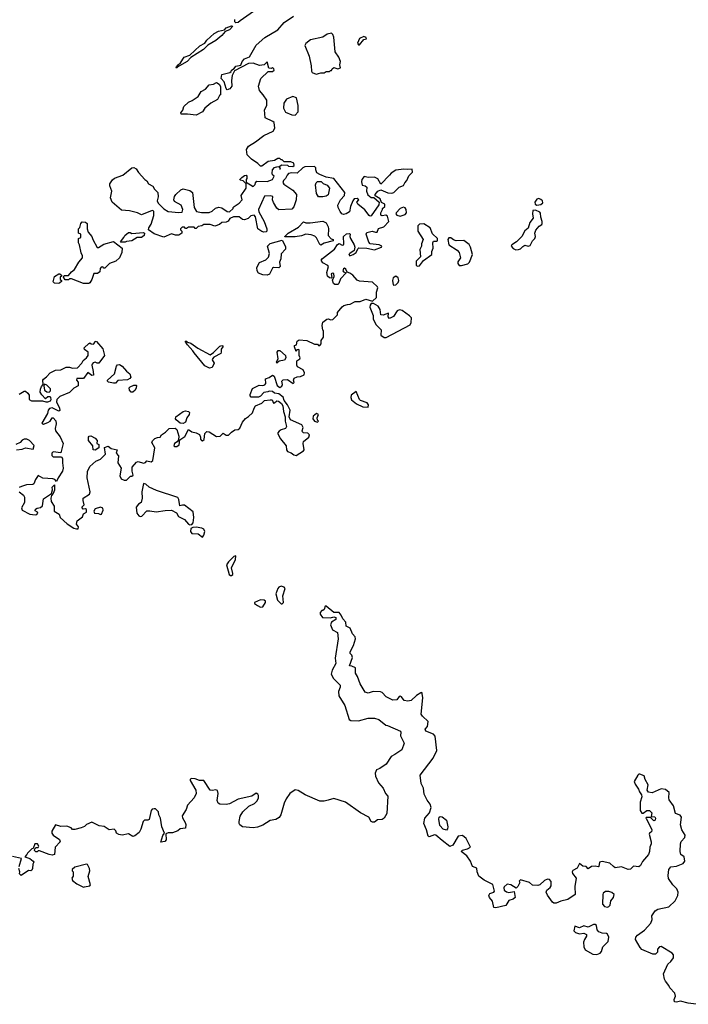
# Model space of a CAD drawing. Extents: x 2106670 to 2323771, y 35271 to 224896.
# Tile 188 of 256: x 2238972 to 2245196, y 104850 to 114024. Entities that reach past the tile are written whole.
import ezdxf

# ---------------------------------------------------------------- set-up
doc = ezdxf.new("R2010")
doc.units = 0

msp = doc.modelspace()

# ---------------------------------------------------------------- linework, layer by layer
at = {"layer": '0CON20XD'}
for points in [[(2240135.9, 112535.9), (2240155, 112522.5), (2240172.5, 112495), (2240213, 112473), (2240227.5, 112445), (2240257.5, 112415), (2240262.5, 112375), (2240252.5, 112335), (2240260, 112315), (2240315, 112263.3), (2240355, 112237.5), (2240455, 112227.5), (2240485, 112230), (2240490, 112255), (2240476, 112295), (2240411.7, 112331.7), (2240407.5, 112345), (2240414.1, 112375.9), (2240426.7, 112395), (2240471.7, 112438.3), (2240495, 112447.5), (2240555, 112432.5), (2240580, 112415), (2240597.5, 112275), (2240618.3, 112238.3), (2240665, 112227.5), (2240735, 112226.7), (2240765, 112241.2), (2240795, 112267.5), (2240825, 112276.7), (2240855, 112272.5), (2240905, 112237.5), (2240925, 112232.5), (2240960, 112265), (2240960, 112275), (2240970, 112285), (2241015, 112313.3), (2241042.5, 112345), (2241033.3, 112385), (2241080, 112455), (2241080, 112495), (2241052.5, 112522.5), (2241025, 112530), (2241022.5, 112535), (2241040, 112555), (2241065, 112572.5), (2241080, 112575), (2241087.5, 112565), (2241087.5, 112545), (2241080, 112535), (2241081.7, 112511.7), (2241145, 112470), (2241165, 112490), (2241167.5, 112505), (2241181.2, 112518.8), (2241275, 112518), (2241326.1, 112533.9), (2241340, 112565), (2241325, 112580), (2241322.5, 112595), (2241326.2, 112625), (2241345, 112648), (2241376.7, 112656.7), (2241390, 112650), (2241395, 112630), (2241400, 112635), (2241390, 112655), (2241408.3, 112671.7), (2241465, 112670), (2241475, 112660), (2241515, 112657.5), (2241526.7, 112665), (2241525, 112686.7), (2241495, 112700), (2241435, 112700), (2241415, 112720), (2241405, 112720), (2241395, 112730), (2241375, 112730), (2241345, 112713.3), (2241285, 112703.3), (2241225, 112660), (2241215, 112660), (2241190, 112685), (2241130, 112725), (2241090, 112765), (2241083.3, 112815), (2241102.7, 112847.3), (2241167.5, 112885), (2241243.9, 112946.1), (2241333, 112987), (2241347, 113013), (2241340, 113065), (2241330, 113075), (2241258.3, 113108.3), (2241252.5, 113185), (2241272.5, 113225), (2241272.5, 113275), (2241240, 113325), (2241203.8, 113365), (2241196.7, 113403.3), (2241217.5, 113475), (2241285, 113540), (2241325, 113540), (2241340, 113555), (2241337, 113567), (2241325, 113580), (2241315, 113570), (2241291.7, 113571.7), (2241275, 113630), (2241247, 113603), (2241205, 113597.5), (2241145, 113620), (2241103.6, 113616.4), (2240972, 113548), (2240950, 113505), (2240943.6, 113456.4), (2240947.5, 113405), (2240929.3, 113380.7), (2240905, 113370), (2240893, 113383), (2240876.1, 113446.1), (2240848.6, 113475), (2240855, 113512.5), (2240929.3, 113530.7), (2240940, 113540), (2240943.8, 113555), (2240969.7, 113570.3), (2240985, 113590), (2241029.5, 113600.5), (2241044.4, 113635), (2241065, 113660), (2241110.5, 113679.5), (2241174.4, 113785.6), (2241252.8, 113857.2), (2241375, 113928.8), (2241432.6, 113997.4), (2241522.4, 114057.6)], [(2241149.1, 114100.9), (2241025.4, 114014.6), (2241005, 113997.5), (2240985, 113993.8), (2240975.8, 114005), (2240974.6, 114025)], [(2240435, 113574), (2240430, 113575), (2240433.3, 113585), (2240446.7, 113605), (2240469.2, 113620.8), (2240504, 113675), (2240557.3, 113692.7), (2240648.5, 113781.5), (2240694.5, 113805.5), (2240715, 113834.2), (2240782.2, 113895), (2240821.4, 113918.6), (2240878.8, 113931.2), (2240895, 113947.5), (2240945, 113965.8), (2240957.5, 113965), (2240925, 113930.8), (2240886, 113914), (2240854.1, 113875.9), (2240798.5, 113831.5), (2240724.3, 113785.7), (2240684.4, 113745), (2240566.6, 113673.4), (2240530.8, 113635), (2240437.5, 113582.5), (2240435, 113574)], [(2241735, 113517.5), (2241755, 113522.5), (2241775, 113530), (2241805, 113530), (2241825, 113540), (2241855, 113540), (2241865, 113550), (2241875, 113550), (2241880, 113565), (2241895, 113580), (2241935, 113567.5), (2241960, 113575), (2241952.5, 113605), (2241957.5, 113635), (2241943.3, 113675), (2241910, 113725), (2241895, 113860), (2241886.1, 113886.1), (2241875, 113897.5), (2241835, 113890), (2241795, 113862.5), (2241680, 113835), (2241637, 113803), (2241627.5, 113785), (2241666.7, 113685), (2241686.7, 113595), (2241687.5, 113545), (2241693.6, 113533.6), (2241715, 113522.5), (2241735, 113517.5)], [(2242135, 113790), (2242175, 113840), (2242200, 113845), (2242198.3, 113858.3), (2242175, 113867.5), (2242135, 113850), (2242117.5, 113805), (2242125, 113790), (2242135, 113790)], [(2240615, 113133.3), (2240535, 113143.3), (2240475, 113142.5), (2240472.5, 113155), (2240490, 113180), (2240501.2, 113215), (2240544, 113255), (2240579.2, 113270.8), (2240632.4, 113307.6), (2240662.5, 113355), (2240701.6, 113378.4), (2240735, 113416.2), (2240775, 113422.5), (2240805, 113437.5), (2240828, 113425), (2240840.7, 113400.7), (2240840, 113325), (2240831.7, 113318.3), (2240815, 113280), (2240750, 113245), (2240695, 113200), (2240672.5, 113165), (2240615, 113133.3)], [(2241535, 113133.3), (2241564.1, 113165.9), (2241564, 113225), (2241547.5, 113295), (2241515, 113308), (2241455, 113283.3), (2241432, 113245), (2241429.3, 113199.3), (2241445, 113162.5), (2241505, 113136.2), (2241535, 113133.3)], [(2239415, 109326.7), (2239475, 109286.7), (2239499.4, 109279.4), (2239515, 109281.9), (2239519.5, 109299.5), (2239500, 109325), (2239506.2, 109355), (2239556.4, 109393.6), (2239565, 109420), (2239594.2, 109435.8), (2239595, 109460), (2239583.6, 109466.4), (2239563, 109463), (2239552.5, 109475), (2239552.5, 109485), (2239572.5, 109505), (2239562, 109545), (2239563.9, 109566.1), (2239622.5, 109605), (2239628.8, 109625), (2239600, 109755), (2239602.2, 109815), (2239625, 109861.2), (2239680.3, 109909.7), (2239725, 109930), (2239770, 109975), (2239761.7, 110038.3), (2239795, 110050), (2239825, 110030), (2239880, 110015), (2239870, 109985), (2239891.7, 109961.7), (2239885.8, 109895), (2239916.7, 109845), (2239903.8, 109775), (2239917, 109747), (2239945, 109732.5), (2239965, 109732.5), (2240005, 109770), (2240015, 109770), (2240028.3, 109781.7), (2240019.3, 109819.3), (2240020, 109855), (2240059.3, 109900.7), (2240075, 109906.7), (2240125, 109892.9), (2240141.9, 109898.1), (2240155, 109912.5), (2240195, 109903.3), (2240211.7, 109918.3), (2240230, 110035), (2240203.6, 110083.6), (2240209.3, 110100.7), (2240229.3, 110120.7), (2240255, 110132.5), (2240280, 110135), (2240292.5, 110155), (2240330, 110180), (2240364.5, 110215.5), (2240418.8, 110218.8), (2240436.2, 110205), (2240453.3, 110145), (2240451.7, 110108.3), (2240439.3, 110090.7), (2240412.5, 110075), (2240407.5, 110055), (2240415, 110047.5), (2240435, 110047.5), (2240455.8, 110064.2), (2240461.7, 110108.3), (2240509.1, 110140.9), (2240545, 110206.7), (2240574.3, 110184.3), (2240615, 110176.2), (2240645, 110160), (2240655.6, 110135.6), (2240655.7, 110115), (2240665, 110102.5), (2240675, 110101.4), (2240688.2, 110111.8), (2240695, 110170), (2240715, 110187.5), (2240735, 110183.3), (2240805, 110140), (2240837.5, 110145), (2240865, 110172.5), (2240892.7, 110152.7), (2240915, 110152), (2240945, 110182.5), (2240975, 110202.5), (2241005, 110206.7), (2241021.7, 110218.3), (2241046.7, 110275), (2241075, 110310), (2241103, 110327), (2241138.3, 110361.7), (2241153.3, 110405), (2241167.5, 110425), (2241225, 110452.5), (2241250, 110475), (2241303.6, 110483.6), (2241323, 110483), (2241335, 110452.5), (2241345, 110453.8), (2241365, 110473.1), (2241380.6, 110470.6), (2241408.6, 110448.6), (2241420.4, 110425), (2241427.6, 110375), (2241443.9, 110325), (2241442.8, 110285), (2241454.3, 110235), (2241445, 110214), (2241405, 110203.1), (2241388.5, 110191.5), (2241376.5, 110175), (2241376.7, 110165), (2241399.9, 110119.9), (2241452, 110055), (2241455, 110017.5), (2241465, 110002.2), (2241499.6, 109989.6), (2241525, 109968.5), (2241545, 109964.5), (2241615, 110008), (2241620.8, 110015), (2241611.5, 110075), (2241615.3, 110094.7), (2241665, 110134.3), (2241669.4, 110155), (2241655, 110171.9), (2241615, 110175.8), (2241605, 110184), (2241601.5, 110195), (2241610.7, 110225), (2241599.2, 110249.2), (2241491.6, 110295), (2241481.9, 110325), (2241489.2, 110385), (2241466.1, 110436.1), (2241434.3, 110475), (2241425, 110507.5), (2241385, 110537.5), (2241343, 110543), (2241325, 110560), (2241295, 110562.5), (2241283.3, 110556.7), (2241245, 110550), (2241215, 110516.7), (2241195, 110506.2), (2241128.3, 110508.3), (2241118.3, 110518.3), (2241118.3, 110531.7), (2241140.7, 110589.3), (2241201.9, 110618.1), (2241235, 110616.4), (2241255, 110622.9), (2241262.2, 110635), (2241261.2, 110678.8), (2241295, 110690), (2241325, 110712.5), (2241341.7, 110701.7), (2241367.5, 110615), (2241395, 110597.5), (2241411.7, 110608.3), (2241417.5, 110625), (2241412.5, 110655), (2241425, 110670), (2241465, 110672.5), (2241516.4, 110633.6), (2241527.5, 110645), (2241520, 110665), (2241527, 110683), (2241555, 110697.5), (2241585, 110700), (2241620, 110715), (2241623.3, 110735), (2241612.3, 110762.3), (2241559.5, 110789.5), (2241552.9, 110805), (2241552, 110845), (2241580, 110865), (2241584, 110875), (2241574, 110895), (2241575, 110947.5), (2241565, 110952.5), (2241553, 110947), (2241545, 110932.5), (2241530, 110975), (2241531.7, 110988.3), (2241550, 110995), (2241555, 111030), (2241575, 111042.5), (2241646.4, 111036.4), (2241715, 111000), (2241745, 111000), (2241755, 110990), (2241765, 110990), (2241780, 111005), (2241780, 111035), (2241800, 111065), (2241800, 111125), (2241793, 111133), (2241787.5, 111175), (2241793.9, 111206.1), (2241830, 111235), (2241846.4, 111236.4), (2241865, 111227.5), (2241888.3, 111231.7), (2241930, 111275), (2241930, 111295), (2241975, 111350), (2241988.3, 111361.7), (2242025, 111370), (2242047, 111373), (2242095, 111400), (2242143, 111397), (2242195, 111418.8), (2242255, 111402), (2242292.9, 111435), (2242294.2, 111485.8), (2242306.7, 111525), (2242302.5, 111535), (2242255, 111580), (2242135, 111587.5), (2242115, 111596.7), (2242073.3, 111645), (2242045, 111664), (2242020.7, 111670.7), (2242008.8, 111698.8), (2241995, 111708.8), (2241985, 111702.5), (2241981.2, 111685), (2241987.5, 111675), (2242010, 111665), (2241959.1, 111610.9), (2241942.5, 111565), (2241933, 111557), (2241905, 111556.7), (2241893.8, 111565), (2241883.9, 111596.1), (2241898.1, 111631.9), (2241895, 111658.8), (2241885, 111664), (2241872.9, 111657.1), (2241877, 111623), (2241872.5, 111617.5), (2241855, 111620), (2241836.2, 111635), (2241832.7, 111667.3), (2241847.5, 111725), (2241840, 111735), (2241795, 111760), (2241779.2, 111785), (2241789.5, 111800.5), (2241903.9, 111886.1), (2241930.7, 111929.3), (2241945, 111940), (2241972.9, 111922.9), (2241985, 111926.2), (2241990.8, 111935), (2241987.5, 112005), (2242015, 112030), (2242041.7, 112031.7), (2242050, 112025), (2242046.2, 112005), (2242051.4, 111985), (2242086.2, 111925), (2242091.2, 111905), (2242086, 111874), (2242044, 111845), (2242036.7, 111835), (2242045, 111823.8), (2242076.7, 111835), (2242105.7, 111854.3), (2242119.3, 111890.7), (2242130, 111900), (2242205, 111896.2), (2242275, 111879.2), (2242340, 111905), (2242343.3, 111915), (2242318, 111928), (2242235, 111936.2), (2242221.9, 111951.9), (2242198.8, 112025), (2242205, 112040), (2242253, 112053), (2242285, 112043.3), (2242300, 112045), (2242311.7, 112078.3), (2242362.5, 112095), (2242408, 112145), (2242395, 112192.5), (2242381.7, 112201.7), (2242345, 112197.5), (2242333, 112203), (2242332.5, 112225), (2242350, 112255), (2242350, 112265), (2242370, 112285), (2242370, 112305), (2242341.7, 112321.7), (2242326.7, 112355), (2242281.7, 112381.7), (2242282.5, 112395), (2242305, 112426), (2242335, 112440), (2242400.7, 112410.7), (2242435, 112406.7), (2242455, 112413.3), (2242505, 112462.5), (2242545, 112480), (2242557.5, 112505), (2242577.5, 112525), (2242595, 112570), (2242630, 112605), (2242625, 112630), (2242585, 112627.5), (2242547, 112633), (2242475, 112621.2), (2242430, 112595), (2242415.7, 112574.3), (2242335, 112492.5), (2242305, 112542.5), (2242275, 112557.5), (2242215, 112553.3), (2242178.3, 112561.7), (2242157.5, 112535), (2242153.8, 112515), (2242161.7, 112481.7), (2242187, 112477), (2242202.5, 112465), (2242200, 112425), (2242211.7, 112391.7), (2242245, 112367.5), (2242268.3, 112368.3), (2242320, 112325), (2242315, 112300), (2242245, 112197.5), (2242235, 112193.8), (2242225, 112198.8), (2242185, 112252.9), (2242118.8, 112305), (2242111.2, 112325), (2242130, 112345), (2242115, 112357.5), (2242086.4, 112353.6), (2242073, 112337), (2242052.9, 112285), (2242043.8, 112235), (2242010, 112215), (2241985, 112209.2), (2241971.2, 112215), (2241955.6, 112235.6), (2241936, 112275), (2241934, 112295), (2241958.8, 112345), (2241996.2, 112385), (2241998, 112415), (2241895.9, 112545.9), (2241825, 112556), (2241765, 112581.4), (2241737.5, 112597.5), (2241729.4, 112625), (2241728.8, 112645), (2241715, 112655.8), (2241625, 112653.8), (2241608.1, 112645), (2241555, 112595.6), (2241505, 112598.6), (2241475, 112590), (2241460.8, 112575), (2241446.9, 112543.1), (2241427.5, 112525), (2241423, 112507), (2241430.7, 112490.7), (2241515, 112436.7), (2241548, 112395), (2241546.7, 112345), (2241525, 112280), (2241505, 112257.5), (2241385, 112252.5), (2241365, 112267.5), (2241335, 112320), (2241327, 112347), (2241328.3, 112378.3), (2241305, 112383.3), (2241250, 112380), (2241194.2, 112255), (2241198, 112235), (2241247.5, 112145), (2241272, 112075), (2241273.3, 112055), (2241265, 112046.7), (2241245, 112044.2), (2241225, 112050.8), (2241190, 112075), (2241167.2, 112187.2), (2241155, 112201.4), (2241123.7, 112196.3), (2241097.6, 112172.4), (2241065, 112160.8), (2241045, 112163.8), (2241015, 112188.8), (2240963.6, 112186.4), (2240928, 112172), (2240913, 112147), (2240895, 112137.5), (2240855, 112133.3), (2240833.6, 112116.4), (2240789.3, 112100.7), (2240745, 112117.5), (2240685, 112117.5), (2240667, 112103), (2240633, 112097), (2240615, 112080), (2240605, 112080), (2240595, 112090), (2240545, 112090), (2240525, 112080), (2240515, 112080), (2240505, 112090), (2240485, 112090), (2240470, 112075), (2240470, 112065), (2240480, 112055), (2240480, 112035), (2240453, 112017), (2240423, 112017), (2240385, 112028.8), (2240315, 111996.9), (2240225, 112028), (2240172.5, 112065), (2240173.3, 112085), (2240195, 112120), (2240219.3, 112200.7), (2240220, 112240), (2240205, 112247.5), (2240105, 112207.5), (2240070, 112225), (2239995, 112244), (2239920.7, 112250.7), (2239834.1, 112324.1), (2239816, 112365), (2239828.8, 112425), (2239810, 112475), (2239810, 112495), (2239835, 112532.5), (2239855, 112548.8), (2239933.6, 112576.4), (2240017.5, 112642.5), (2240035, 112646.2), (2240055.5, 112635.5), (2240079.2, 112599.2), (2240135.9, 112535.9)], [(2241795, 112374.5), (2241752.5, 112375), (2241736.1, 112406.1), (2241724.4, 112485), (2241732, 112505), (2241745, 112515.8), (2241777.5, 112517.5), (2241797.5, 112497.5), (2241835, 112483.6), (2241855.6, 112455), (2241845, 112392.9), (2241825, 112379.6), (2241795, 112374.5)], [(2243785, 112297.5), (2243825, 112303.3), (2243841.7, 112318.3), (2243840, 112335), (2243825, 112350), (2243805, 112357.5), (2243785, 112352.5), (2243767.5, 112325), (2243770, 112305), (2243785, 112297.5)], [(2242515, 112193.3), (2242560.7, 112209.3), (2242573.3, 112225), (2242571.2, 112255), (2242560.7, 112270.7), (2242545, 112276.7), (2242513.9, 112266.1), (2242476.2, 112225), (2242473.8, 112215), (2242482.7, 112202.7), (2242515, 112193.3)], [(2243590.7, 111880.7), (2243615, 111883.3), (2243635, 111890), (2243655, 111912.5), (2243675, 111923.3), (2243705, 111913.8), (2243725, 111920), (2243746.4, 111963.6), (2243766.7, 111985), (2243773.3, 112005), (2243767.5, 112035), (2243776.1, 112063.9), (2243808.8, 112101.2), (2243832.5, 112115), (2243836.7, 112125), (2243836.7, 112145), (2243822.5, 112185), (2243821.7, 112221.7), (2243815, 112230), (2243775, 112250), (2243750, 112245), (2243746, 112215), (2243752.5, 112175), (2243722.5, 112135), (2243707, 112083), (2243673.9, 112056.1), (2243647.5, 112005), (2243596.4, 111953.6), (2243552.5, 111925), (2243547.5, 111915), (2243565, 111893.3), (2243590.7, 111880.7)], [(2239615, 111567.5), (2239565, 111567.5), (2239455, 111610), (2239435, 111610), (2239425, 111600), (2239395, 111600), (2239380, 111625), (2239385, 111640), (2239425, 111640), (2239453.6, 111676.4), (2239483, 111697), (2239522.5, 111765), (2239557.5, 111805), (2239557.5, 111825), (2239543, 111853), (2239530, 111925), (2239520, 111945), (2239520, 111985), (2239540, 111995), (2239540, 112025), (2239520, 112035), (2239520, 112075), (2239531.7, 112088.3), (2239540, 112125), (2239555, 112140), (2239585, 112136.7), (2239600, 112125), (2239600, 112075), (2239610, 112045), (2239642.5, 112005), (2239652.5, 111975), (2239693, 111903), (2239705, 111902.5), (2239755, 111932.5), (2239845, 111956.7), (2239927.5, 111895), (2239923.3, 111855), (2239902.5, 111805), (2239866.1, 111773.9), (2239807.7, 111752.3), (2239765, 111710), (2239755, 111710), (2239745, 111720), (2239731.7, 111718.3), (2239720, 111705), (2239717.5, 111675), (2239695, 111658.8), (2239660.7, 111659.3), (2239643.3, 111605), (2239625, 111572.5), (2239615, 111567.5)], [(2241775, 111922.5), (2241765, 111930), (2241735, 111992.5), (2241718.3, 112008.3), (2241685, 112020), (2241635, 112026.7), (2241595, 112010), (2241535, 112002.5), (2241440, 112000), (2241440, 112005), (2241470, 112035), (2241568.3, 112091.7), (2241615, 112140), (2241635, 112130), (2241675, 112130), (2241795, 112146.7), (2241825, 112130), (2241842.5, 112095), (2241847.5, 112075), (2241843, 112013), (2241871.7, 111981.7), (2241890, 111975), (2241890, 111965), (2241805, 111943.3), (2241775, 111922.5)], [(2242677, 111727), (2242695, 111730), (2242730, 111780), (2242810, 111835), (2242810, 111865), (2242822.5, 111895), (2242817.5, 111945), (2242825, 111960), (2242855, 111960), (2242860, 111965), (2242860, 111985), (2242815, 112030), (2242792.5, 112085), (2242735, 112122.5), (2242695, 112120), (2242680, 112105), (2242677.5, 112085), (2242677.5, 112055), (2242727.5, 111975), (2242713.3, 111935), (2242712.5, 111915), (2242697, 111883), (2242702.5, 111815), (2242662.5, 111775), (2242663.9, 111733.9), (2242677, 111727)], [(2239955, 111950), (2239915, 111950), (2239910, 111955), (2239942.5, 111995), (2239950, 112015), (2239985, 112042.5), (2240001.7, 112041.7), (2240015, 112032.5), (2240125, 112042.5), (2240132.5, 112035), (2240130, 112015), (2240105.9, 111994.1), (2240065, 111993.8), (2240015, 111962.5), (2239965, 111957.5), (2239955, 111950)], [(2241275, 111643.3), (2241235, 111646), (2241195, 111664), (2241181.4, 111685), (2241180, 111715), (2241205, 111762), (2241262.7, 111787.3), (2241289.5, 111810.5), (2241296.2, 111845), (2241277.5, 111915), (2241305, 111937.5), (2241415, 111970), (2241445, 111910), (2241446.4, 111886.4), (2241407.7, 111842.3), (2241403.3, 111795), (2241390, 111765), (2241395.9, 111724.1), (2241385, 111712.9), (2241335.8, 111714.2), (2241325, 111708.8), (2241296.4, 111653.6), (2241275, 111643.3)], [(2243085, 111733.3), (2243145, 111750), (2243160, 111765), (2243186, 111835), (2243169.2, 111905), (2243155, 111930), (2243105.9, 111965.9), (2243035, 111963.3), (2243011.7, 111971.7), (2242985, 111992.5), (2242968.3, 111991.7), (2242957.5, 111975), (2242967.5, 111927.5), (2243045, 111877.5), (2243063.3, 111855), (2243076.7, 111805), (2243052.3, 111767.7), (2243051.7, 111751.7), (2243062.5, 111735), (2243085, 111733.3)], [(2239335, 111567.5), (2239295, 111570), (2239282.5, 111582.5), (2239295, 111632.5), (2239335, 111657.5), (2239347, 111657), (2239360, 111645), (2239360, 111635), (2239350, 111625), (2239350, 111605), (2239360, 111595), (2239360, 111585), (2239345, 111572.5), (2239335, 111567.5)], [(2242455, 111550), (2242475, 111554.3), (2242495, 111576), (2242502.5, 111595), (2242495, 111619.2), (2242475, 111635.8), (2242449.4, 111620.6), (2242441.4, 111595), (2242448.8, 111555), (2242455, 111550)], [(2242365, 111061.8), (2242385, 111062.2), (2242608.1, 111181.9), (2242617.7, 111202.3), (2242620, 111245), (2242602, 111265), (2242534, 111315), (2242507.9, 111322.1), (2242485, 111312), (2242451.3, 111258.7), (2242415, 111238.8), (2242402.5, 111255), (2242405, 111290), (2242355, 111270.5), (2242335, 111274.2), (2242326.7, 111325), (2242309.4, 111355), (2242265, 111378.9), (2242245, 111378.8), (2242234.5, 111365.5), (2242232.2, 111345), (2242263.3, 111266.7), (2242263.3, 111235), (2242291.1, 111181.1), (2242336.2, 111135), (2242335.5, 111085), (2242365, 111061.8)], [(2238967.5, 110535), (2239015, 110562.5), (2239025, 110562.5), (2239047.5, 110545), (2239060, 110525), (2239060, 110485), (2239082.7, 110472.7), (2239185, 110472.5), (2239215, 110462.5), (2239235, 110462.5), (2239257.3, 110472.7), (2239266.2, 110485), (2239263.3, 110505), (2239255, 110511.2), (2239235, 110508.8), (2239211.7, 110491.7), (2239177.6, 110527.6), (2239164, 110555), (2239165, 110582.5), (2239175, 110607.5), (2239190, 110625), (2239187.5, 110665), (2239192.5, 110675), (2239223, 110697), (2239257, 110733), (2239305, 110760), (2239355, 110763.3), (2239405, 110787.5), (2239435, 110787.5), (2239465, 110776.7), (2239510.7, 110779.3), (2239550, 110825), (2239561.7, 110848.3), (2239595, 110872.5), (2239610, 110895), (2239608.8, 110925), (2239575, 110950), (2239573, 110967), (2239615, 111008), (2239625, 111012), (2239636, 111005), (2239658.8, 111001.2), (2239672, 111015), (2239675, 111027.5), (2239686.4, 111026.4), (2239746.1, 110956.1), (2239760, 110895), (2239710, 110825), (2239693.6, 110823.6), (2239675, 110832.5), (2239655, 110826.7), (2239647.5, 110815), (2239643.3, 110805), (2239657.5, 110745), (2239658.3, 110711.7), (2239645, 110710), (2239605, 110737.5), (2239565, 110680), (2239505, 110680), (2239500, 110665), (2239517, 110647), (2239516.4, 110613.6), (2239475, 110590), (2239435, 110550), (2239345, 110512.5), (2239316.7, 110485), (2239313.3, 110465), (2239343.8, 110405), (2239346.1, 110383.9), (2239335, 110377.5), (2239275, 110407.5), (2239248.3, 110401.7), (2239237.5, 110385), (2239230.8, 110355), (2239176.7, 110265), (2239195, 110256.2), (2239235, 110270.6), (2239254.3, 110285), (2239275, 110313.8), (2239285, 110313.3), (2239307.1, 110287.1), (2239310.5, 110259.5), (2239301.2, 110215), (2239306.2, 110195), (2239348.3, 110138.3), (2239378, 110075), (2239355, 109987.5), (2239285, 109998), (2239272, 109985), (2239270, 109965), (2239285, 109952.5), (2239355, 109952.5), (2239365, 109947.5), (2239371.2, 109931.2), (2239371.4, 109895), (2239376.2, 109845), (2239371.7, 109818.3), (2239330, 109755), (2239315, 109720), (2239298.8, 109738.8), (2239280, 109745), (2239186, 109754), (2239143.9, 109776.1), (2239120.3, 109739.7), (2239105, 109700), (2239095, 109694.4), (2239035, 109689.5), (2238987.5, 109675), (2238966.7, 109665)], [(2240738.3, 110778.3), (2240695, 110800), (2240595, 110920), (2240585, 110940), (2240533.6, 110993.6), (2240511.7, 111028.3), (2240525, 111030), (2240535, 111020), (2240565, 111010), (2240630, 110965), (2240745, 110902.5), (2240775, 110923.3), (2240835, 110983.3), (2240855, 110990), (2240862.5, 110985), (2240863.3, 110975), (2240846.7, 110955), (2240848.8, 110925), (2240843.3, 110915), (2240779.5, 110880.5), (2240766.7, 110865), (2240763.6, 110853.6), (2240782.5, 110825), (2240765, 110782.5), (2240738.3, 110778.3)], [(2241365, 110824.4), (2241361.9, 110835), (2241376.9, 110865), (2241368.8, 110925), (2241379.3, 110940.7), (2241395, 110943.3), (2241446.7, 110895), (2241450.8, 110875), (2241437, 110853), (2241386.8, 110843.2), (2241365, 110824.4)], [(2239845, 110636.7), (2239798.3, 110648.3), (2239790, 110655), (2239790, 110665), (2239856.1, 110723.9), (2239873, 110797), (2239881.7, 110808.3), (2239901.7, 110811.7), (2239925.9, 110795.9), (2239965, 110748.8), (2239996.7, 110725), (2240007.5, 110695), (2239998.3, 110681.7), (2239975, 110670), (2239885, 110662.5), (2239865, 110637.5), (2239845, 110636.7)], [(2239245, 110554), (2239258.8, 110565), (2239257.5, 110585), (2239225, 110620), (2239202.5, 110627.5), (2239196.7, 110613.3), (2239203.6, 110573.6), (2239225, 110555.7), (2239245, 110554)], [(2240025, 110552.5), (2240010, 110555), (2239993.9, 110573.9), (2239992.5, 110595), (2240000, 110605), (2240035, 110620), (2240055, 110620), (2240060, 110615), (2240057.5, 110595), (2240046.4, 110573.6), (2240025, 110552.5)], [(2242215, 110412.9), (2242220.5, 110435), (2242205.6, 110455), (2242145.4, 110475.4), (2242134.6, 110484.6), (2242105, 110560), (2242057.5, 110525), (2242053.8, 110505), (2242061.9, 110481.9), (2242106, 110445), (2242165, 110417.5), (2242215, 110412.9)], [(2240495, 110261.1), (2240465.4, 110265.4), (2240427.5, 110295), (2240422.5, 110305), (2240426.7, 110325), (2240495, 110374), (2240515, 110380), (2240543.6, 110373.6), (2240552.5, 110365), (2240550, 110345), (2240526.7, 110315), (2240514.4, 110275), (2240495, 110261.1)], [(2241745, 110274.3), (2241752.5, 110285), (2241743.4, 110293.4), (2241740, 110315), (2241754.2, 110345), (2241735, 110355.4), (2241705, 110331.2), (2241702.2, 110305), (2241715, 110284.2), (2241745, 110274.3)], [(2238942, 110018), (2238995, 110022.5), (2239025, 110033.8), (2239097, 110023), (2239107, 110057), (2239062, 110102), (2239040, 110115), (2239015, 110116.7), (2238995, 110106.7), (2238976.1, 110083.9), (2238935, 110067.5)], [(2239675, 110013.8), (2239657.5, 110015), (2239652.5, 110055), (2239612.5, 110105), (2239613.3, 110135), (2239620, 110145), (2239635, 110146.2), (2239675, 110126.7), (2239692.5, 110105), (2239690, 110075), (2239710, 110065), (2239707.5, 110035), (2239675, 110013.8)], [(2238966, 109625), (2239006.2, 109595), (2239015.8, 109575), (2239017.3, 109527.3), (2238990.4, 109475), (2238993.6, 109455), (2239065, 109415.7), (2239115, 109411.1), (2239131.2, 109415), (2239141.4, 109425), (2239137.5, 109435), (2239117.3, 109447.3), (2239118.8, 109465), (2239135, 109474.2), (2239165, 109478.5), (2239184.4, 109495), (2239195, 109560), (2239269.3, 109610.7), (2239277.5, 109645), (2239275, 109670), (2239295, 109690), (2239295, 109640), (2239285, 109610), (2239268.3, 109591.7), (2239263.3, 109565), (2239266.2, 109535), (2239292, 109492), (2239293.3, 109445), (2239338.3, 109418.3), (2239347.5, 109385), (2239415, 109326.7)], [(2240555, 109318.6), (2240575, 109321.5), (2240586.9, 109335), (2240594.6, 109385), (2240588, 109438), (2240505, 109500.6), (2240487.7, 109502.3), (2240463.6, 109493.6), (2240454, 109555), (2240445, 109573.3), (2240245, 109636.2), (2240178.8, 109668.8), (2240145, 109696.2), (2240125, 109702.5), (2240108.2, 109625), (2240111.5, 109565), (2240104, 109526), (2240078.9, 109511.1), (2240056.4, 109483.6), (2240061.3, 109425), (2240081.7, 109401.7), (2240095, 109394.3), (2240110.6, 109399.4), (2240155, 109448.8), (2240185, 109449.6), (2240242.4, 109437.6), (2240325, 109451.3), (2240384, 109454), (2240430.5, 109430.5), (2240451.8, 109395), (2240507.5, 109367.5), (2240544.1, 109324.1), (2240555, 109318.6)], [(2239725, 109414), (2239735, 109417.5), (2239750, 109455), (2239745, 109472.5), (2239725, 109481.2), (2239675, 109467.5), (2239663.3, 109445), (2239667.5, 109425), (2239705, 109423.8), (2239725, 109414)], [(2240675, 109203.8), (2240687.3, 109222.7), (2240694.2, 109255), (2240685, 109277.5), (2240667, 109287), (2240615, 109295.6), (2240585, 109293.5), (2240565, 109282.5), (2240561.8, 109255), (2240575, 109237.9), (2240634.4, 109234.4), (2240675, 109203.8)], [(2240945, 108844.5), (2240955.8, 108855), (2240956, 108865), (2240943.6, 108916.4), (2240982.5, 108995), (2240985, 109030), (2240965, 109023.3), (2240915, 108973.8), (2240896, 108945), (2240923.5, 108855), (2240935, 108844.5), (2240945, 108844.5)], [(2241415, 108580.6), (2241428.1, 108595), (2241421.1, 108655), (2241443.3, 108725), (2241435, 108737.5), (2241405, 108746.7), (2241385, 108736.7), (2241375, 108723.3), (2241355.8, 108675), (2241371.8, 108615), (2241405, 108581.9), (2241415, 108580.6)], [(2241215, 108552.1), (2241235, 108553.4), (2241258.8, 108595), (2241258.8, 108605), (2241247.5, 108615), (2241215, 108619.4), (2241158.8, 108595), (2241158.8, 108585), (2241185.8, 108565), (2241215, 108552.1)], [(2245270.5, 104850.5), (2245195, 104860), (2245125, 104880), (2245085, 104871.2), (2245067.5, 104875), (2245063.3, 104895), (2245077.5, 104925), (2245070, 104955), (2245023.9, 105003.9), (2245016.1, 105026.1), (2244983.8, 105065), (2244974.2, 105085), (2244966, 105135), (2245006.2, 105223.8), (2245035, 105250), (2245060, 105285), (2245060, 105310), (2245045.8, 105325.8), (2244945, 105390), (2244927.5, 105385), (2244910, 105365), (2244910, 105335), (2244891.7, 105318.3), (2244865, 105317.5), (2244765, 105362.5), (2244748.3, 105378.3), (2244704.2, 105455), (2244707.5, 105475), (2244722, 105495), (2244789.7, 105540.3), (2244846.2, 105605), (2244859.5, 105640.5), (2244855.6, 105675), (2244888.3, 105721.7), (2244913, 105737), (2245015, 105757.1), (2245073.1, 105815), (2245098.8, 105865), (2245101.2, 105895), (2245089.2, 105925), (2245051.1, 105965), (2245011.4, 106021.4), (2245007.9, 106052.1), (2245014.2, 106105.8), (2245035, 106131.2), (2245085, 106138), (2245148.6, 106161.4), (2245163.8, 106185), (2245158.8, 106225), (2245127.5, 106245), (2245120.6, 106275), (2245123, 106347), (2245131.3, 106368.7), (2245164, 106405), (2245168.6, 106425), (2245135.7, 106475.7), (2245122.6, 106522.6), (2245132.5, 106595), (2245121.2, 106611.2), (2245077.7, 106627.7), (2245058.5, 106698.5), (2245018.8, 106755), (2245013.8, 106775), (2245016.7, 106825), (2244985, 106852), (2244945, 106856.7), (2244858.6, 106821.4), (2244825, 106826.7), (2244812.3, 106845), (2244822.2, 106895), (2244795.7, 106945.7), (2244785, 106980), (2244745, 106994.3), (2244735, 106993.8), (2244728, 106985), (2244693.1, 106925), (2244700.7, 106900.7), (2244734, 106855), (2244741.5, 106831.5), (2244761.7, 106801.7), (2244762.9, 106785), (2244748, 106735), (2244747.5, 106655), (2244765, 106630), (2244775, 106630), (2244810, 106655), (2244835, 106655.8), (2244856, 106635), (2244851.7, 106601.7), (2244885, 106595.8), (2244891.4, 106585), (2244886.9, 106565), (2244875, 106560), (2244845, 106590), (2244805, 106590), (2244800, 106585), (2244808.3, 106578.3), (2244858.1, 106475), (2244855, 106458.8), (2244834, 106446), (2244831.2, 106435), (2244851.9, 106365), (2244851.4, 106345), (2244839.2, 106315), (2244836.5, 106275), (2244825, 106246), (2244769.5, 106180.5), (2244752.5, 106145), (2244735, 106132.5), (2244685, 106137.5), (2244659.2, 106110.8), (2244635, 106105.8), (2244575, 106130), (2244515, 106122.5), (2244500, 106135), (2244465, 106166.2), (2244395, 106182.5), (2244370.6, 106175), (2244364.1, 106135.9), (2244358.1, 106131.9), (2244328.2, 106138.2), (2244295, 106134.5), (2244265, 106113.8), (2244245, 106134), (2244215, 106138), (2244185, 106163.3), (2244161.4, 106118.6), (2244122.7, 106097.3), (2244116.7, 106085), (2244119.3, 106069.3), (2244152, 106025), (2244140.6, 105949.4), (2244144.4, 105875), (2244075, 105825.5), (2244010, 105810), (2243965, 105792), (2243945, 105794), (2243933.2, 105803.2), (2243885.9, 105865.9), (2243874.3, 105894.3), (2243880, 105915), (2243910.9, 105939.1), (2243919.4, 105955), (2243920, 105995), (2243905, 106014.2), (2243885, 106015.5), (2243856.2, 106003.8), (2243815, 105963.8), (2243795, 105956.7), (2243745, 105962), (2243717.5, 105985), (2243635, 106010), (2243623, 105997), (2243627.5, 105985), (2243610.7, 105949.3), (2243595, 105933.3), (2243545, 105964.2), (2243510.8, 105970.8), (2243483.3, 105945), (2243479.1, 105935), (2243483.3, 105915), (2243505, 105897.8), (2243525, 105890.8), (2243575, 105900), (2243583.3, 105845), (2243565, 105828.8), (2243525, 105818), (2243497.8, 105772.2), (2243405, 105749.2), (2243385, 105753.6), (2243375, 105811.9), (2243345.3, 105845), (2243340, 105865), (2243348.6, 105881.4), (2243385.7, 105894.3), (2243393.3, 105905), (2243376.7, 105966.7), (2243295, 106006.2), (2243245, 106044.4), (2243231.1, 106085), (2243229.2, 106119.2), (2243188.5, 106135), (2243168.9, 106185), (2243134.8, 106234.8), (2243080.8, 106275), (2243092.8, 106287.2), (2243141.7, 106298.3), (2243170, 106315), (2243128.1, 106395), (2243095, 106421.9), (2243055, 106416.9), (2243005, 106334), (2242975, 106320), (2242905.4, 106375.4), (2242847.3, 106427.3), (2242835, 106428.6), (2242785, 106410), (2242775, 106418), (2242760, 106475), (2242735.5, 106535), (2242745, 106584), (2242787.1, 106635), (2242802.5, 106685), (2242792.5, 106715), (2242765, 106752.5), (2242737.7, 106807.7), (2242732.3, 106865), (2242709.1, 106909.1), (2242701.1, 106985), (2242822.3, 107145), (2242855.5, 107215), (2242839.5, 107349.5), (2242825, 107368.5), (2242754.4, 107395), (2242748, 107415), (2242769.7, 107440.3), (2242774.3, 107485), (2242721.4, 107535), (2242710, 107555), (2242725.7, 107705.7), (2242720, 107745), (2242716.7, 107756.7), (2242705, 107752.5), (2242665, 107728.1), (2242615, 107681.4), (2242585, 107675.5), (2242551.1, 107681.1), (2242527.1, 107715), (2242515, 107720.6), (2242505, 107717.1), (2242483.5, 107686.5), (2242445, 107683.8), (2242384.7, 107714.7), (2242345.7, 107755.7), (2242331.7, 107761.7), (2242263.7, 107766.3), (2242215, 107749.6), (2242188.9, 107758.9), (2242142.9, 107835), (2242118.1, 107905), (2242097.5, 107935), (2242098.9, 107985), (2242065, 108001.5), (2242043.3, 108005), (2242069.5, 108080.5), (2242065, 108104.2), (2242049.3, 108119.3), (2242049, 108135), (2242081.1, 108195), (2242098, 108255), (2242094, 108275), (2242071.2, 108301.2), (2242048, 108355), (2242012.5, 108372.5), (2242009.7, 108409.7), (2241980.6, 108440.6), (2241965, 108476.7), (2241945, 108500), (2241895, 108501.4), (2241825, 108560), (2241815, 108560), (2241805, 108530), (2241795, 108520), (2241785, 108520), (2241768.3, 108501.7), (2241770, 108485), (2241792.5, 108455), (2241865, 108450), (2241895, 108462), (2241916.2, 108455), (2241913.8, 108435), (2241875, 108410.8), (2241864.4, 108385), (2241885, 108340.8), (2241930, 108315), (2241935.6, 108254.4), (2241908.9, 108075), (2241914.3, 108025), (2241880.4, 107965), (2241871.9, 107925), (2241892.5, 107885), (2241954.5, 107825), (2241955.2, 107804.8), (2241940.6, 107765), (2241943.6, 107725), (2241999.5, 107635), (2242039.4, 107505), (2242056.2, 107493.8), (2242125, 107490.7), (2242215, 107516.6), (2242275, 107517.5), (2242315, 107503.8), (2242381.2, 107451.2), (2242397.5, 107447.5), (2242516.1, 107396.1), (2242520.6, 107385), (2242517.7, 107352.3), (2242550.8, 107285), (2242528.2, 107221.8), (2242465, 107176.4), (2242429.4, 107160.6), (2242385, 107086.7), (2242325, 107046.1), (2242295, 107035.5), (2242282.8, 107005), (2242282.9, 106975), (2242311.8, 106915), (2242355.7, 106865), (2242376, 106816), (2242400, 106790), (2242390.3, 106629.7), (2242365.7, 106585), (2242345, 106573.1), (2242302.3, 106567.7), (2242275, 106548.8), (2242255, 106546.7), (2242243.3, 106555), (2242222.5, 106595), (2242145, 106633.8), (2242005, 106734), (2241895, 106768), (2241843, 106753), (2241805, 106743.8), (2241765, 106743.3), (2241630.8, 106800.8), (2241563.9, 106843.9), (2241535, 106848.8), (2241485.8, 106814.2), (2241451.2, 106765), (2241434.2, 106725.8), (2241403, 106617), (2241387.6, 106592.4), (2241355, 106573.1), (2241305, 106562.5), (2241235, 106518), (2241185, 106501.4), (2241145, 106495.7), (2241047.5, 106505), (2241021.2, 106521.2), (2241013.8, 106535), (2241013.8, 106555), (2241025, 106602.5), (2241048, 106645), (2241104.5, 106695.5), (2241158.3, 106721.7), (2241183.3, 106745), (2241196.7, 106775), (2241196.7, 106795), (2241189.3, 106809.3), (2241175, 106816.7), (2241131.7, 106788.3), (2241005, 106761.4), (2240925, 106717.5), (2240895, 106710.8), (2240835, 106714.2), (2240820.8, 106725), (2240810.3, 106750.3), (2240820.8, 106815), (2240814, 106844), (2240799.2, 106849.2), (2240765, 106843.3), (2240745, 106847.1), (2240686.7, 106936.7), (2240646.3, 106936.3), (2240605, 106951.1), (2240567, 106953), (2240559.2, 106945), (2240560, 106935), (2240611.9, 106845), (2240615.4, 106815), (2240596.5, 106775), (2240534.5, 106705.5), (2240521.4, 106665), (2240485.8, 106605), (2240488.3, 106588.3), (2240513.8, 106545), (2240518.8, 106525), (2240515, 106492.5), (2240466.1, 106483.9), (2240445, 106466.7), (2240395, 106446.7), (2240355, 106447.5), (2240331.7, 106438.3), (2240335, 106382.5), (2240321.7, 106368.3), (2240285, 106360), (2240305, 106422.5), (2240320, 106445), (2240296.2, 106505), (2240284.1, 106584.1), (2240266.7, 106615), (2240265, 106642.5), (2240235, 106672.5), (2240225, 106672.5), (2240205, 106667.5), (2240195, 106657.5), (2240177.7, 106572.3), (2240165, 106566.7), (2240133, 106567), (2240120, 106555), (2240098.3, 106481.7)], [(2242945, 106472.5), (2242915, 106483.3), (2242884.3, 106515), (2242874, 106575), (2242876.7, 106593.3), (2242885, 106600), (2242905, 106596), (2242945.8, 106565), (2242958.8, 106505), (2242955.9, 106484.1), (2242945, 106472.5)], [(2240098.3, 106481.7), (2240085, 106452.5), (2240045, 106420), (2240025, 106412.5), (2239985, 106437.5), (2239925, 106427.5), (2239895, 106432.5), (2239873.6, 106443.6), (2239867, 106467), (2239851.7, 106481.7), (2239805, 106477.5), (2239757.3, 106507.3), (2239713, 106513), (2239645, 106547.1), (2239595, 106525.8), (2239575, 106508), (2239545, 106493.3), (2239485, 106480), (2239465, 106480), (2239450, 106495), (2239411.7, 106511.7), (2239355, 106506.4), (2239305, 106522.5), (2239270, 106465), (2239270, 106445), (2239285, 106426.7), (2239342.5, 106385), (2239347.5, 106365), (2239303.3, 106315), (2239295, 106247.5), (2239275, 106241.2), (2239245, 106246.2), (2239155, 106280), (2239145, 106280), (2239135, 106270), (2239121.7, 106271.7), (2239110, 106285), (2239111.7, 106298.3), (2239125, 106310), (2239145, 106310), (2239150, 106325), (2239137, 106347), (2239113, 106347), (2239098.3, 106301.7), (2239085, 106300), (2239045, 106260), (2239040, 106245), (2239020, 106225), (2239065, 106210), (2239097.5, 106185), (2239102.5, 106175), (2239093.3, 106155), (2239092.5, 106115), (2239085, 106100), (2239075, 106092.5), (2239053.3, 106096.7), (2238985, 106050), (2238970, 106065), (2238972.5, 106085), (2238962.5, 106115)], [(2238967, 106133), (2238988.3, 106208.3), (2238905, 106227.5)], [(2239565, 105942.5), (2239575, 105943.8), (2239625, 105953.2), (2239632.5, 105965), (2239609.7, 106039.7), (2239623.6, 106093.6), (2239623.3, 106115), (2239603, 106153), (2239595, 106156.7), (2239485, 106127.5), (2239460, 106105), (2239460, 106095), (2239470, 106085), (2239470, 106045), (2239457.5, 106025), (2239463.3, 106005), (2239505, 105973.8), (2239565, 105942.5)], [(2244445, 105756), (2244455, 105761.4), (2244468, 105775), (2244476.2, 105815), (2244500, 105845), (2244506.7, 105875), (2244485, 105893.3), (2244455, 105902.5), (2244425, 105902.5), (2244405, 105887.5), (2244401.2, 105875), (2244398.8, 105785), (2244415, 105761.2), (2244445, 105756)], [(2244345, 105313.8), (2244374.6, 105325.4), (2244386.8, 105343.2), (2244399.4, 105385), (2244451.2, 105435), (2244455.3, 105475.3), (2244445, 105502.5), (2244435, 105510.6), (2244393.8, 105513.8), (2244362.5, 105525), (2244347.1, 105545), (2244341.2, 105585), (2244330, 105595), (2244312.5, 105595), (2244265, 105568.6), (2244225, 105580.9), (2244185, 105563.8), (2244140.9, 105579.1), (2244130.9, 105535), (2244145, 105519.5), (2244185, 105506.5), (2244225, 105514.2), (2244250, 105500), (2244250, 105485), (2244230, 105455), (2244222.1, 105427.9), (2244223.5, 105385), (2244235, 105359.2), (2244308.4, 105318.4), (2244345, 105313.8)]]:
    msp.add_lwpolyline(points, dxfattribs=at)

doc.saveas('drawing.dxf')
